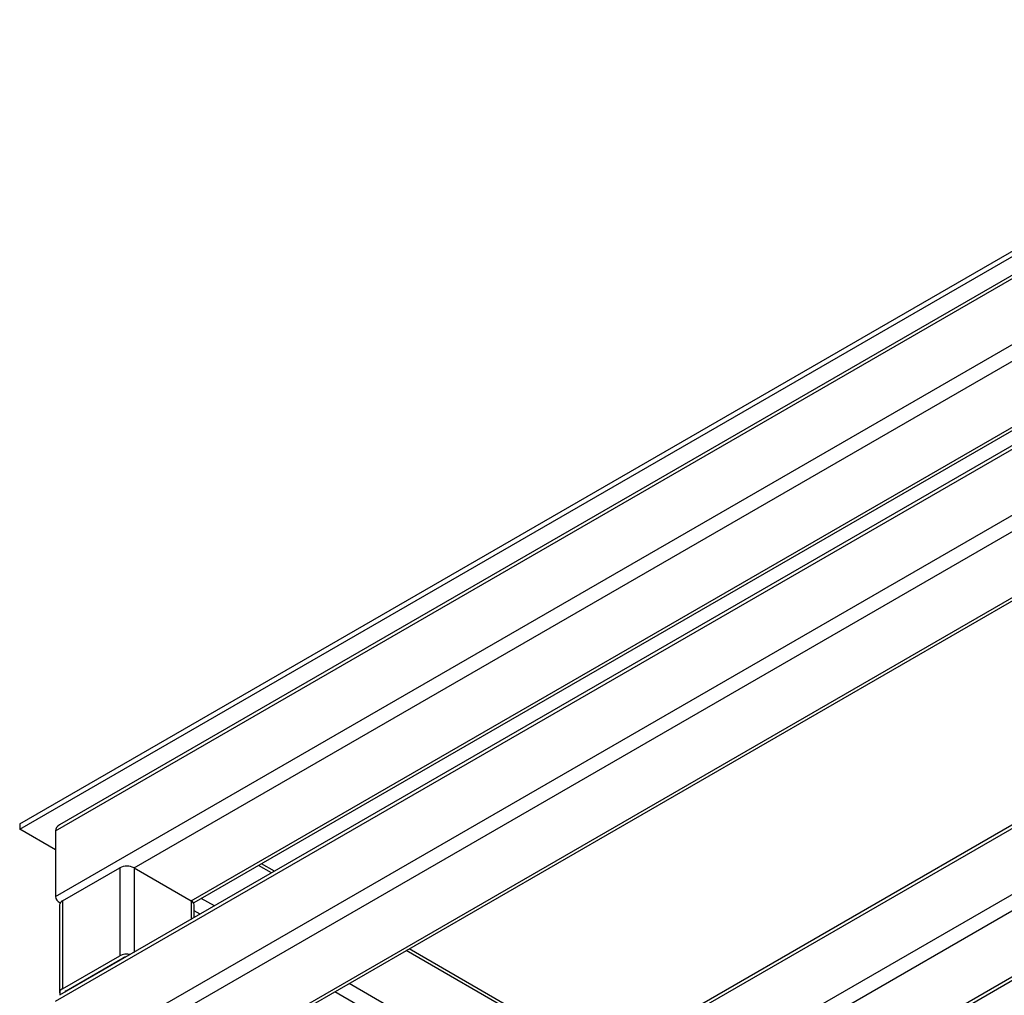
# Model space of a CAD drawing. Header units: millimetres. Extents: x 5 to 415, y 5 to 292.
# Tile 15 of 25: x 153 to 211, y 47 to 105. Entities that reach past the tile are written whole.
import ezdxf

# ---------------------------------------------------------------- set-up
doc = ezdxf.new("R2010")
doc.units = ezdxf.units.MM
doc.layers.add('TRAIT-FORT', color=4, linetype='Continuous', lineweight=25)

msp = doc.modelspace()

# ---------------------------------------------------------------- linework, layer by layer
at = {"layer": 'TRAIT-FORT', "lineweight": 25}
for p, q in [((152.624, 57.568), (235.356, 105.328)), ((152.624, 57.242), (235.356, 105.002)), ((234.648, 103.49), (154.994, 57.506)), ((154.745, 57.16), (234.648, 103.287)), ((154.745, 53.241), (234.648, 99.368)), ((159.412, 54.955), (230.654, 96.082)), ((154.745, 47.035), (234.648, 93.162)), ((234.648, 93.365), (154.994, 47.381)), ((162.806, 52.996), (230.654, 92.163)), ((162.982, 52.894), (230.654, 91.96)), ((154.745, 43.115), (234.648, 89.242)), ((161.836, 46.229), (226.992, 83.843)), ((165.635, 44.503), (229.133, 81.16)), ((165.811, 44.402), (229.264, 81.033)), ((244.548, 76.548), (187.272, 43.484)), ((244.548, 76.346), (187.272, 43.281)), ((247.94, 74.385), (187.272, 39.362)), ((248.584, 73.776), (187.697, 38.627)), ((253.987, 72.977), (191.091, 36.667)), ((191.228, 36.544), (254.163, 72.875)), ((152.624, 57.568), (152.624, 57.242)), ((154.745, 56.017), (152.624, 57.242)), ((154.745, 57.16), (154.745, 53.241)), ((155.17, 52.996), (158.564, 54.955)), ((158.564, 54.955), (158.564, 49.729)), ((159.412, 54.955), (162.806, 52.996)), ((159.412, 54.955), (159.412, 49.932)), ((167.582, 54.648), (166.801, 55.099)), ((167.758, 54.75), (166.977, 55.2)), ((154.994, 52.894), (155.032, 52.872)), ((154.994, 52.751), (154.994, 47.525)), ((155.17, 52.996), (155.17, 47.77)), ((162.806, 52.996), (162.806, 51.891)), ((162.982, 51.993), (162.982, 52.751)), ((164.187, 52.688), (163.406, 53.139)), ((163.338, 52.199), (162.982, 52.404)), ((155.17, 47.77), (158.564, 49.729)), ((187.272, 43.281), (175.571, 50.036)), ((187.272, 43.484), (175.746, 50.138)), ((155.382, 47.647), (158.776, 49.607)), ((158.776, 49.607), (158.776, 49.565)), ((187.272, 39.362), (172.176, 48.077)), ((155.382, 47.647), (155.382, 47.605)), ((186.848, 38.627), (171.327, 47.587))]:
    msp.add_line(p, q, dxfattribs=at)
for centre, radius, start, end in [((158.988, 54.136), 0.922, 62.60967, 117.39033), ((155.294, 52.721), 0.302, 114.37466, 174.3052), ((162.682, 52.721), 0.302, 5.6948, 65.62534), ((158.989, 48.905), 0.928, 76.96969, 117.29911), ((158.973, 49.242), 0.415, 95.74532, 118.33347), ((155.259, 47.527), 0.259, 110.28053, 208.54908), ((155.454, 47.498), 0.166, 115.82949, 158.96429)]:
    msp.add_arc(centre, radius, start, end, dxfattribs=at)
for centre, start_param, end_param in [((155.594, 57.16), 2.356113, 3.141593), ((155.594, 57.16), 2.356113, 3.141593), ((155.594, 53.241), 3.141593, 3.992871), ((155.594, 53.241), 3.141593, 3.99045), ((162.382, 53.241), 5.436098, 5.497706), ((162.382, 53.241), 5.43877, 5.497706)]:
    msp.add_ellipse(centre, major_axis=(0.849, 0), ratio=0.577382, start_param=start_param, end_param=end_param, dxfattribs=at)

doc.saveas('drawing.dxf')
